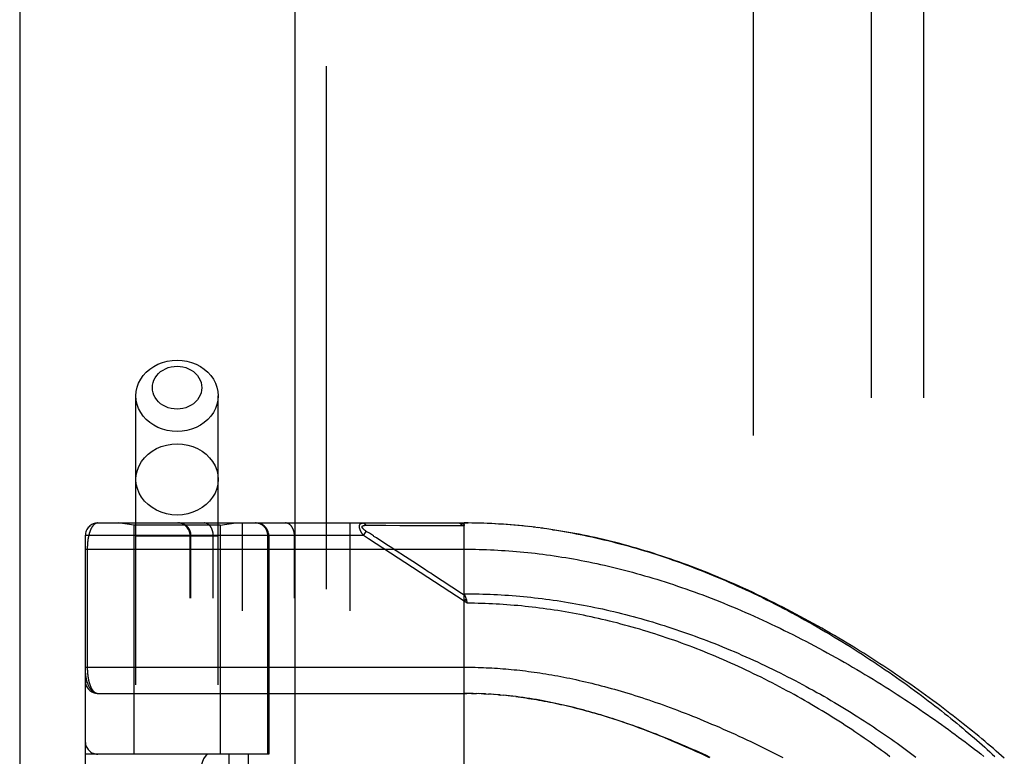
# Model space of a CAD drawing. Header units: inches. Extents: x 0 to 227, y 0 to 147.
# Tile 49 of 256: x 40.84 to 43.19, y 47.29 to 49.04. Entities that reach past the tile are written whole.
import ezdxf

# ---------------------------------------------------------------- set-up
doc = ezdxf.new("R2010")
doc.units = ezdxf.units.IN
doc.header["$LTSCALE"] = 12.466667
doc.header["$MEASUREMENT"] = 0
doc.linetypes.add('HIDDEN', pattern=[0.2, 0.1, -0.1])
doc.layers.get('0').update_dxf_attribs({"linetype": 'CONTINUOUS'})
for name, color, linetype in [('DEFAULT_2', 8, 'HIDDEN'), ('LEFTHAND_DOOR_ASSEMBLY', 7, 'CONTINUOUS'), ('SUBPANEL', 7, 'CONTINUOUS')]:
    doc.layers.add(name, color=color, linetype=linetype)

msp = doc.modelspace()

# ---------------------------------------------------------------- linework, layer by layer
at = {"color": 3, "linetype": 'Continuous'}
msp.add_line((40.8392, 106.2511), (40.8392, 41.7214), dxfattribs=at)
at = {"layer": 'DEFAULT_2', "color": 8, "linetype": 'HIDDEN'}
msp.add_line((42.5892, 43.0654), (42.5892, 100.1694), dxfattribs=at)
at = {"layer": 'LEFTHAND_DOOR_ASSEMBLY', "color": 3, "linetype": 'Continuous'}
msp.add_line((41.4949, 101.2924), (41.4949, 41.9424), dxfattribs=at)
at = {"layer": 'LEFTHAND_DOOR_ASSEMBLY', "color": 8, "linetype": 'HIDDEN'}
for p, q in [((41.5699, 101.2924), (41.5699, 41.9424)), ((41.1164, 44.9644), (41.1164, 48.1468)), ((41.3124, 44.9644), (41.3124, 48.1468)), ((41.0257, 47.8436), (41.8994, 47.8436)), ((41.1114, 47.8384), (41.0739, 47.8436)), ((41.1114, 47.8384), (41.1114, 47.2924)), ((41.3174, 47.8384), (41.1114, 47.8384)), ((41.3174, 47.8384), (41.3549, 47.8436)), ((41.3174, 47.8384), (41.3174, 47.2924)), ((41.3707, 45.1411), (41.3707, 47.8436)), ((41.6272, 45.1411), (41.6272, 47.8436)), ((41.6646, 47.8382), (41.6693, 47.8382)), ((41.6693, 47.8382), (41.6752, 47.8381)), ((41.6752, 47.8381), (41.7071, 47.8381)), ((41.7071, 47.8381), (41.7123, 47.8381)), ((41.7123, 47.8381), (41.7459, 47.838)), ((41.7459, 47.838), (41.7511, 47.838)), ((41.7511, 47.838), (41.7565, 47.838)), ((41.8994, 47.1789), (41.8994, 47.8436)), ((41.9087, 47.8436), (41.8994, 47.8436)), ((41.8994, 47.8436), (41.9085, 47.8436)), ((41.918, 47.8435), (41.9085, 47.8436)), ((41.9274, 47.8434), (41.9176, 47.8435)), ((41.9367, 47.8431), (41.9267, 47.8434)), ((41.946, 47.8429), (41.9358, 47.8432)), ((41.9554, 47.8425), (41.9449, 47.8429)), ((41.9647, 47.8421), (41.954, 47.8426)), ((41.974, 47.8416), (41.9631, 47.8422)), ((41.9834, 47.8411), (41.9722, 47.8417)), ((41.9928, 47.8405), (41.9813, 47.8412)), ((42.0021, 47.8398), (41.9904, 47.8406)), ((42.0115, 47.8391), (41.9996, 47.84)), ((42.0209, 47.8383), (42.0087, 47.8393)), ((42.0303, 47.8375), (42.0178, 47.8386)), ((42.0397, 47.8365), (42.027, 47.8378)), ((42.0491, 47.8356), (42.0362, 47.8369)), ((42.0585, 47.8345), (42.0453, 47.836)), ((42.068, 47.8334), (42.0545, 47.835)), ((42.0774, 47.8322), (42.0637, 47.8339)), ((42.0869, 47.831), (42.073, 47.8328)), ((42.0964, 47.8297), (42.0822, 47.8316)), ((42.1059, 47.8283), (42.0914, 47.8303)), ((40.9957, 47.8136), (40.9957, 45.1711)), ((41.6592, 47.8136), (40.9957, 47.8136)), ((41.3124, 47.8124), (41.1164, 47.8124)), ((41.2456, 45.1711), (41.2456, 47.8136)), ((41.2476, 45.1711), (41.2476, 47.8136)), ((41.3007, 45.1711), (41.3007, 47.8136)), ((41.4309, 47.2924), (41.4309, 47.8136)), ((41.4332, 47.8136), (41.4332, 47.2924)), ((41.4942, 45.1711), (41.4942, 47.8136)), ((41.6592, 47.8136), (41.6657, 47.8237)), ((41.6711, 47.8059), (41.6592, 47.8136)), ((41.673, 47.819), (41.6657, 47.8237)), ((41.8994, 47.6569), (41.6711, 47.8059)), ((41.6754, 47.8174), (41.673, 47.819)), ((41.6778, 47.8158), (41.6754, 47.8174)), ((41.6802, 47.8143), (41.6778, 47.8158)), ((41.69, 47.8079), (41.6854, 47.8109)), ((41.6936, 47.8055), (41.69, 47.8079)), ((41.7188, 47.7891), (41.6936, 47.8055)), ((40.9957, 47.7811), (41.8994, 47.7811)), ((41.0003, 47.7811), (41.0003, 47.4991)), ((41.7227, 47.7866), (41.7188, 47.7891)), ((41.7851, 47.7459), (41.7503, 47.7686)), ((41.8925, 47.6759), (41.8237, 47.7208)), ((41.9007, 47.6706), (41.8925, 47.6759)), ((41.9036, 47.6632), (41.8994, 47.6569)), ((41.9064, 47.6523), (41.8994, 47.6569)), ((41.9047, 47.6591), (41.905, 47.6579)), ((41.905, 47.6579), (41.9053, 47.6567)), ((41.9053, 47.6567), (41.9056, 47.6555)), ((41.0257, 47.4374), (41.9052, 47.4374)), ((41.9066, 47.4374), (41.8994, 47.4374)), ((41.9137, 47.4373), (41.9052, 47.4374)), ((41.9209, 47.4372), (41.911, 47.4373)), ((41.9167, 47.4372), (41.9225, 47.4371)), ((41.9209, 47.4372), (41.9283, 47.437)), ((41.9353, 47.4367), (41.9281, 47.437)), ((41.9425, 47.4364), (41.934, 47.4368)), ((41.9496, 47.4361), (41.9398, 47.4366)), ((41.9456, 47.4363), (41.9514, 47.436)), ((41.9496, 47.4361), (41.9572, 47.4357)), ((41.9637, 47.4353), (41.9567, 47.4357)), ((41.9707, 47.4348), (41.963, 47.4353)), ((41.9778, 47.4343), (41.9689, 47.4349)), ((41.9849, 47.4337), (41.9747, 47.4345)), ((41.9806, 47.434), (41.9865, 47.4335)), ((41.9849, 47.4337), (41.9924, 47.433)), ((41.9997, 47.4323), (41.9922, 47.433)), ((42.0075, 47.4315), (41.9983, 47.4324)), ((42.0102, 47.4312), (42.0162, 47.4305)), ((41.4332, 47.2924), (40.9957, 47.2924)), ((41.0257, 45.6924), (41.0257, 47.2924)), ((41.3382, 47.2924), (41.3382, 45.6924)), ((41.3841, 47.2924), (41.3841, 45.6924))]:
    msp.add_line(p, q, dxfattribs=at)
for points in [[(41.1164, 48.1468), (41.1172, 48.157), (41.1193, 48.1671), (41.1228, 48.1768), (41.1277, 48.1862), (41.1338, 48.195), (41.1411, 48.203), (41.1495, 48.2103), (41.1588, 48.2166), (41.1689, 48.2219), (41.1797, 48.2261), (41.191, 48.2292), (41.2026, 48.231), (41.2144, 48.2316)], [(41.2144, 48.2316), (41.2263, 48.231), (41.2379, 48.2292), (41.2492, 48.2261), (41.26, 48.2219), (41.2701, 48.2166), (41.2794, 48.2103), (41.2878, 48.203), (41.2951, 48.195), (41.3012, 48.1862), (41.3061, 48.1768), (41.3096, 48.1671), (41.3117, 48.157), (41.3124, 48.1468)], [(41.2144, 48.1152), (41.2073, 48.1155), (41.2003, 48.1166), (41.1935, 48.1185), (41.187, 48.121), (41.1809, 48.1242), (41.1753, 48.128), (41.1703, 48.1324), (41.1659, 48.1372), (41.1622, 48.1425), (41.1593, 48.1481), (41.1572, 48.154), (41.1559, 48.1601), (41.1555, 48.1663), (41.1559, 48.1724), (41.1572, 48.1785), (41.1593, 48.1844), (41.1622, 48.19), (41.1659, 48.1953), (41.1703, 48.2001), (41.1753, 48.2045), (41.181, 48.2083), (41.187, 48.2115), (41.1935, 48.214), (41.2003, 48.2159), (41.2073, 48.217), (41.2144, 48.2173)], [(41.2144, 48.2173), (41.2216, 48.217), (41.2286, 48.2159), (41.2354, 48.214), (41.2419, 48.2115), (41.248, 48.2083), (41.2536, 48.2045), (41.2586, 48.2001), (41.263, 48.1953), (41.2667, 48.19), (41.2696, 48.1844), (41.2717, 48.1785), (41.273, 48.1724), (41.2734, 48.1662), (41.273, 48.1601), (41.2717, 48.154), (41.2696, 48.1481), (41.2667, 48.1425), (41.263, 48.1372), (41.2586, 48.1324), (41.2536, 48.128), (41.2479, 48.1242), (41.2419, 48.121), (41.2354, 48.1185), (41.2286, 48.1166), (41.2216, 48.1155), (41.2144, 48.1152)], [(41.2144, 48.0619), (41.2026, 48.0625), (41.191, 48.0643), (41.1797, 48.0674), (41.1689, 48.0716), (41.1588, 48.0769), (41.1495, 48.0832), (41.1411, 48.0905), (41.1338, 48.0985), (41.1277, 48.1073), (41.1228, 48.1167), (41.1193, 48.1264), (41.1172, 48.1365), (41.1164, 48.1468)], [(41.3124, 48.1468), (41.3117, 48.1365), (41.3096, 48.1264), (41.3061, 48.1167), (41.3012, 48.1073), (41.2951, 48.0985), (41.2878, 48.0905), (41.2794, 48.0832), (41.2701, 48.0769), (41.26, 48.0716), (41.2492, 48.0674), (41.2379, 48.0643), (41.2263, 48.0625), (41.2144, 48.0619)], [(41.1164, 47.9475), (41.1173, 47.9586), (41.1198, 47.9695), (41.1239, 47.98), (41.1296, 47.9899), (41.1367, 47.9992), (41.1452, 48.0075), (41.1548, 48.0148), (41.1654, 48.021), (41.1769, 48.0259), (41.1891, 48.0295), (41.2017, 48.0316), (41.2144, 48.0324)], [(41.2144, 48.0324), (41.2272, 48.0316), (41.2398, 48.0295), (41.252, 48.0259), (41.2634, 48.021), (41.2741, 48.0148), (41.2837, 48.0075), (41.2922, 47.9992), (41.2993, 47.9899), (41.305, 47.98), (41.3091, 47.9695), (41.3116, 47.9586), (41.3124, 47.9475)], [(41.2144, 47.8626), (41.2017, 47.8634), (41.1891, 47.8655), (41.1769, 47.8691), (41.1654, 47.874), (41.1548, 47.8802), (41.1452, 47.8875), (41.1367, 47.8958), (41.1296, 47.9051), (41.1239, 47.915), (41.1198, 47.9255), (41.1173, 47.9364), (41.1164, 47.9475)], [(41.3124, 47.9475), (41.3116, 47.9364), (41.3091, 47.9255), (41.305, 47.915), (41.2993, 47.9051), (41.2922, 47.8958), (41.2837, 47.8875), (41.2741, 47.8802), (41.2634, 47.874), (41.252, 47.8691), (41.2398, 47.8655), (41.2272, 47.8634), (41.2144, 47.8626)], [(41.0257, 47.8436), (41.0251, 47.8436), (41.0245, 47.8436), (41.0239, 47.8435), (41.0233, 47.8434), (41.0227, 47.8433), (41.0222, 47.8431), (41.0216, 47.8429), (41.0211, 47.8427), (41.0205, 47.8425), (41.02, 47.8422), (41.0194, 47.8419), (41.0189, 47.8416), (41.0184, 47.8413), (41.0179, 47.841), (41.0174, 47.8406), (41.0169, 47.8402), (41.0164, 47.8398), (41.016, 47.8394), (41.0155, 47.8389), (41.015, 47.8384), (41.0146, 47.8379), (41.0141, 47.8374), (41.0137, 47.8369), (41.0133, 47.8364), (41.0129, 47.8358), (41.0125, 47.8352), (41.0121, 47.8347), (41.0117, 47.8341), (41.0113, 47.8335), (41.0109, 47.8328), (41.0105, 47.8322), (41.0102, 47.8315), (41.0098, 47.8309), (41.0095, 47.8302), (41.0091, 47.8295), (41.0088, 47.8288), (41.0085, 47.8281), (41.0082, 47.8274), (41.0078, 47.8267), (41.0075, 47.8259), (41.0072, 47.8252), (41.007, 47.8244), (41.0067, 47.8237), (41.0064, 47.8229), (41.0061, 47.8221), (41.0059, 47.8213), (41.0056, 47.8206), (41.0054, 47.8198), (41.0051, 47.819), (41.0049, 47.8182), (41.0047, 47.8173), (41.0045, 47.8165), (41.0043, 47.8157), (41.004, 47.8149), (41.0038, 47.814), (41.0036, 47.8132), (41.0035, 47.8124), (41.0033, 47.8115), (41.0031, 47.8107), (41.0029, 47.8098), (41.0028, 47.809), (41.0026, 47.8081), (41.0025, 47.8073), (41.0023, 47.8064), (41.0022, 47.8055), (41.002, 47.8047), (41.0019, 47.8038), (41.0018, 47.8029), (41.0017, 47.8021), (41.0015, 47.8012), (41.0014, 47.8003), (41.0013, 47.7995), (41.0012, 47.7986), (41.0011, 47.7978), (41.0011, 47.7969), (41.001, 47.7961), (41.0009, 47.7952), (41.0008, 47.7944), (41.0008, 47.7936), (41.0007, 47.7927), (41.0006, 47.7919), (41.0006, 47.7911), (41.0005, 47.7902), (41.0005, 47.7894), (41.0005, 47.7886), (41.0004, 47.7878), (41.0004, 47.7869), (41.0004, 47.7861), (41.0004, 47.7853), (41.0003, 47.7845), (41.0003, 47.7836), (41.0003, 47.7828), (41.0003, 47.782), (41.0003, 47.7811)], [(41.2476, 47.8136), (41.2476, 47.8143), (41.2476, 47.815), (41.2476, 47.8156), (41.2475, 47.8163), (41.2475, 47.8169), (41.2474, 47.8176), (41.2473, 47.8182), (41.2472, 47.8189), (41.2471, 47.8195), (41.2469, 47.8201), (41.2468, 47.8208), (41.2466, 47.8214), (41.2465, 47.822), (41.2463, 47.8227), (41.2461, 47.8233), (41.2458, 47.8239), (41.2456, 47.8245), (41.2454, 47.8251), (41.2451, 47.8257), (41.2449, 47.8263), (41.2446, 47.8269), (41.2443, 47.8275), (41.244, 47.8281), (41.2437, 47.8286), (41.2433, 47.8292), (41.243, 47.8298), (41.2426, 47.8303), (41.2423, 47.8309), (41.2419, 47.8314), (41.2415, 47.8319), (41.2411, 47.8324), (41.2407, 47.8329), (41.2403, 47.8334), (41.2398, 47.8339), (41.2394, 47.8344), (41.2389, 47.8349), (41.2385, 47.8353), (41.238, 47.8358), (41.2375, 47.8362), (41.237, 47.8366), (41.2365, 47.837), (41.236, 47.8374), (41.2355, 47.8378), (41.235, 47.8382), (41.2344, 47.8386), (41.2339, 47.8389), (41.2334, 47.8393), (41.2328, 47.8396), (41.2322, 47.8399), (41.2317, 47.8403), (41.2311, 47.8405), (41.2305, 47.8408), (41.2299, 47.8411), (41.2293, 47.8414), (41.2287, 47.8416), (41.2281, 47.8418), (41.2275, 47.8421), (41.2269, 47.8423), (41.2263, 47.8424), (41.2256, 47.8426), (41.225, 47.8428), (41.2244, 47.8429), (41.2237, 47.8431), (41.2231, 47.8432), (41.2225, 47.8433), (41.2218, 47.8434), (41.2212, 47.8435), (41.2205, 47.8435), (41.2199, 47.8436), (41.2193, 47.8436), (41.2186, 47.8436), (41.218, 47.8436)], [(41.3007, 47.8136), (41.3007, 47.8143), (41.3007, 47.815), (41.3007, 47.8156), (41.3006, 47.8163), (41.3006, 47.8169), (41.3005, 47.8176), (41.3005, 47.8182), (41.3004, 47.8189), (41.3003, 47.8195), (41.3002, 47.8201), (41.3001, 47.8208), (41.3, 47.8214), (41.2999, 47.822), (41.2997, 47.8227), (41.2996, 47.8233), (41.2994, 47.8239), (41.2993, 47.8245), (41.2991, 47.8251), (41.2989, 47.8257), (41.2987, 47.8263), (41.2985, 47.8269), (41.2983, 47.8275), (41.2981, 47.8281), (41.2979, 47.8286), (41.2976, 47.8292), (41.2974, 47.8298), (41.2971, 47.8303), (41.2969, 47.8309), (41.2966, 47.8314), (41.2963, 47.8319), (41.296, 47.8324), (41.2957, 47.8329), (41.2954, 47.8334), (41.2951, 47.8339), (41.2948, 47.8344), (41.2945, 47.8349), (41.2942, 47.8353), (41.2938, 47.8358), (41.2935, 47.8362), (41.2931, 47.8366), (41.2928, 47.837), (41.2924, 47.8374), (41.292, 47.8378), (41.2917, 47.8382), (41.2913, 47.8386), (41.2909, 47.8389), (41.2905, 47.8393), (41.2901, 47.8396), (41.2897, 47.8399), (41.2893, 47.8403), (41.2889, 47.8405), (41.2885, 47.8408), (41.288, 47.8411), (41.2876, 47.8414), (41.2872, 47.8416), (41.2867, 47.8418), (41.2863, 47.8421), (41.2859, 47.8423), (41.2854, 47.8424), (41.285, 47.8426), (41.2845, 47.8428), (41.2841, 47.8429), (41.2836, 47.8431), (41.2832, 47.8432), (41.2827, 47.8433), (41.2823, 47.8434), (41.2818, 47.8435), (41.2813, 47.8435), (41.2809, 47.8436), (41.2804, 47.8436), (41.28, 47.8436), (41.2795, 47.8436)], [(41.4309, 47.8136), (41.4309, 47.8143), (41.4308, 47.815), (41.4308, 47.8156), (41.4308, 47.8163), (41.4307, 47.8169), (41.4306, 47.8176), (41.4305, 47.8182), (41.4304, 47.8189), (41.4303, 47.8195), (41.4302, 47.8201), (41.43, 47.8208), (41.4299, 47.8214), (41.4297, 47.822), (41.4295, 47.8227), (41.4293, 47.8233), (41.4291, 47.8239), (41.4289, 47.8245), (41.4286, 47.8251), (41.4284, 47.8257), (41.4281, 47.8263), (41.4278, 47.8269), (41.4275, 47.8275), (41.4272, 47.8281), (41.4269, 47.8286), (41.4266, 47.8292), (41.4262, 47.8298), (41.4259, 47.8303), (41.4255, 47.8309), (41.4251, 47.8314), (41.4247, 47.8319), (41.4243, 47.8324), (41.4239, 47.8329), (41.4235, 47.8334), (41.4231, 47.8339), (41.4226, 47.8344), (41.4222, 47.8349), (41.4217, 47.8353), (41.4212, 47.8358), (41.4208, 47.8362), (41.4203, 47.8366), (41.4198, 47.837), (41.4193, 47.8374), (41.4187, 47.8378), (41.4182, 47.8382), (41.4177, 47.8386), (41.4171, 47.8389), (41.4166, 47.8393), (41.416, 47.8396), (41.4155, 47.8399), (41.4149, 47.8403), (41.4143, 47.8405), (41.4137, 47.8408), (41.4131, 47.8411), (41.4126, 47.8414), (41.412, 47.8416), (41.4113, 47.8418), (41.4107, 47.8421), (41.4101, 47.8423), (41.4095, 47.8424), (41.4089, 47.8426), (41.4082, 47.8428), (41.4076, 47.8429), (41.407, 47.8431), (41.4063, 47.8432), (41.4057, 47.8433), (41.4051, 47.8434), (41.4044, 47.8435), (41.4038, 47.8435), (41.4031, 47.8436), (41.4025, 47.8436), (41.4018, 47.8436), (41.4012, 47.8436)], [(41.4942, 47.8136), (41.4942, 47.8143), (41.4942, 47.815), (41.4942, 47.8156), (41.4942, 47.8163), (41.4941, 47.8169), (41.4941, 47.8176), (41.494, 47.8182), (41.4939, 47.8189), (41.4938, 47.8195), (41.4937, 47.8201), (41.4936, 47.8208), (41.4935, 47.8214), (41.4934, 47.822), (41.4933, 47.8227), (41.4931, 47.8233), (41.493, 47.8239), (41.4928, 47.8245), (41.4926, 47.8251), (41.4924, 47.8257), (41.4923, 47.8263), (41.4921, 47.8269), (41.4918, 47.8275), (41.4916, 47.8281), (41.4914, 47.8286), (41.4912, 47.8292), (41.4909, 47.8298), (41.4907, 47.8303), (41.4904, 47.8309), (41.4901, 47.8314), (41.4899, 47.8319), (41.4896, 47.8324), (41.4893, 47.8329), (41.489, 47.8334), (41.4887, 47.8339), (41.4883, 47.8344), (41.488, 47.8349), (41.4877, 47.8353), (41.4874, 47.8358), (41.487, 47.8362), (41.4867, 47.8366), (41.4863, 47.837), (41.4859, 47.8374), (41.4856, 47.8378), (41.4852, 47.8382), (41.4848, 47.8386), (41.4844, 47.8389), (41.484, 47.8393), (41.4836, 47.8396), (41.4832, 47.8399), (41.4828, 47.8403), (41.4824, 47.8405), (41.482, 47.8408), (41.4816, 47.8411), (41.4811, 47.8414), (41.4807, 47.8416), (41.4803, 47.8418), (41.4798, 47.8421), (41.4794, 47.8423), (41.479, 47.8424), (41.4785, 47.8426), (41.4781, 47.8428), (41.4776, 47.8429), (41.4772, 47.8431), (41.4767, 47.8432), (41.4763, 47.8433), (41.4758, 47.8434), (41.4753, 47.8435), (41.4749, 47.8435), (41.4744, 47.8436), (41.474, 47.8436), (41.4735, 47.8436), (41.473, 47.8436)], [(41.6592, 47.8136), (41.6587, 47.8143), (41.6582, 47.8149), (41.6578, 47.8155), (41.6573, 47.8161), (41.6569, 47.8167), (41.6565, 47.8173), (41.6561, 47.8179), (41.6558, 47.8184), (41.6554, 47.819), (41.6551, 47.8195), (41.6548, 47.82), (41.6545, 47.8205), (41.6542, 47.821), (41.6539, 47.8215), (41.6536, 47.822), (41.6534, 47.8224), (41.6531, 47.8229), (41.6529, 47.8233), (41.6527, 47.8238), (41.6525, 47.8242), (41.6522, 47.8246), (41.652, 47.825), (41.6519, 47.8254), (41.6517, 47.8258), (41.6515, 47.8262), (41.6513, 47.8266), (41.6512, 47.827), (41.651, 47.8274), (41.6509, 47.8277), (41.6507, 47.8281), (41.6506, 47.8285), (41.6505, 47.8288), (41.6504, 47.8292), (41.6503, 47.8295), (41.6501, 47.8299), (41.65, 47.8302), (41.65, 47.8305), (41.6499, 47.8308), (41.6498, 47.8312), (41.6497, 47.8315), (41.6496, 47.8318), (41.6496, 47.8321), (41.6495, 47.8324), (41.6495, 47.8327), (41.6494, 47.833), (41.6494, 47.8333), (41.6493, 47.8336), (41.6493, 47.8339), (41.6493, 47.8342), (41.6492, 47.8344), (41.6492, 47.8347), (41.6492, 47.835), (41.6492, 47.8353), (41.6492, 47.8355), (41.6492, 47.8358), (41.6492, 47.836), (41.6492, 47.8363), (41.6493, 47.8365), (41.6493, 47.8368), (41.6493, 47.837), (41.6494, 47.8373), (41.6494, 47.8375), (41.6495, 47.8377), (41.6495, 47.838), (41.6496, 47.8382), (41.6496, 47.8384), (41.6497, 47.8386), (41.6498, 47.8388), (41.6499, 47.839), (41.6499, 47.8393), (41.65, 47.8395), (41.6501, 47.8397), (41.6502, 47.8399), (41.6503, 47.84), (41.6505, 47.8402), (41.6506, 47.8404), (41.6507, 47.8406), (41.6508, 47.8408), (41.651, 47.841), (41.6511, 47.8411), (41.6513, 47.8413), (41.6515, 47.8415), (41.6516, 47.8416), (41.6518, 47.8418), (41.652, 47.8419), (41.6522, 47.8421), (41.6524, 47.8422), (41.6526, 47.8424), (41.6529, 47.8425), (41.6531, 47.8426), (41.6534, 47.8427), (41.6536, 47.8429), (41.6539, 47.843), (41.6542, 47.8431), (41.6545, 47.8432), (41.6548, 47.8433), (41.6551, 47.8433), (41.6555, 47.8434), (41.6559, 47.8435), (41.6563, 47.8435), (41.6567, 47.8436), (41.6571, 47.8436), (41.6575, 47.8436), (41.658, 47.8436)], [(41.6657, 47.8237), (41.6653, 47.824), (41.6648, 47.8243), (41.6643, 47.8246), (41.6639, 47.8249), (41.6635, 47.8252), (41.6631, 47.8255), (41.6627, 47.8258), (41.6623, 47.8261), (41.662, 47.8263), (41.6617, 47.8266), (41.6613, 47.8268), (41.661, 47.8271), (41.6607, 47.8273), (41.6605, 47.8276), (41.6602, 47.8278), (41.6599, 47.828), (41.6597, 47.8282), (41.6595, 47.8285), (41.6592, 47.8287), (41.659, 47.8289), (41.6588, 47.8291), (41.6586, 47.8293), (41.6584, 47.8295), (41.6582, 47.8297), (41.658, 47.8299), (41.6579, 47.8301), (41.6577, 47.8303), (41.6576, 47.8304), (41.6574, 47.8306), (41.6573, 47.8308), (41.6572, 47.831), (41.657, 47.8311), (41.6569, 47.8313), (41.6568, 47.8315), (41.6567, 47.8316), (41.6566, 47.8318), (41.6565, 47.832), (41.6564, 47.8321), (41.6563, 47.8323), (41.6562, 47.8324), (41.6562, 47.8326), (41.6561, 47.8327), (41.656, 47.8329), (41.656, 47.833), (41.6559, 47.8332), (41.6559, 47.8333), (41.6559, 47.8334), (41.6558, 47.8336), (41.6558, 47.8337), (41.6558, 47.8339), (41.6558, 47.834), (41.6558, 47.8341), (41.6558, 47.8342), (41.6558, 47.8344), (41.6558, 47.8345), (41.6558, 47.8346), (41.6558, 47.8347), (41.6558, 47.8349), (41.6558, 47.835), (41.6559, 47.8351), (41.6559, 47.8352), (41.6559, 47.8353), (41.656, 47.8354), (41.656, 47.8355), (41.6561, 47.8356), (41.6562, 47.8357), (41.6562, 47.8358), (41.6563, 47.8359), (41.6564, 47.836), (41.6565, 47.8361), (41.6566, 47.8362), (41.6567, 47.8363), (41.6568, 47.8364), (41.6569, 47.8365), (41.657, 47.8366), (41.6571, 47.8367), (41.6573, 47.8368), (41.6574, 47.8369), (41.6575, 47.8369), (41.6577, 47.837), (41.6579, 47.8371), (41.658, 47.8372), (41.6582, 47.8373), (41.6584, 47.8373), (41.6586, 47.8374), (41.6588, 47.8375), (41.659, 47.8375), (41.6592, 47.8376), (41.6594, 47.8377), (41.6597, 47.8377), (41.6599, 47.8378), (41.6602, 47.8378), (41.6605, 47.8379), (41.6608, 47.8379), (41.6611, 47.838), (41.6614, 47.838), (41.6617, 47.8381), (41.6621, 47.8381), (41.6624, 47.8381), (41.6628, 47.8381), (41.6632, 47.8382), (41.6637, 47.8382), (41.6641, 47.8382), (41.6646, 47.8382)], [(41.658, 47.8436), (41.6582, 47.8436), (41.6584, 47.8436), (41.6586, 47.8436), (41.6589, 47.8436), (41.6591, 47.8435), (41.6593, 47.8435), (41.6595, 47.8434), (41.6597, 47.8433), (41.66, 47.8432), (41.6602, 47.8431), (41.6604, 47.843), (41.6606, 47.8429), (41.6608, 47.8428), (41.661, 47.8427), (41.6612, 47.8425), (41.6614, 47.8424), (41.6616, 47.8422), (41.6618, 47.842), (41.662, 47.8419), (41.6622, 47.8417), (41.6624, 47.8415), (41.6626, 47.8413), (41.6628, 47.8411), (41.663, 47.8408), (41.6631, 47.8406), (41.6633, 47.8404), (41.6635, 47.8401), (41.6636, 47.8399), (41.6638, 47.8396), (41.664, 47.8393), (41.6641, 47.8391), (41.6643, 47.8388), (41.6644, 47.8385), (41.6646, 47.8382)], [(41.7565, 47.838), (41.7594, 47.838), (41.7624, 47.838), (41.7656, 47.838), (41.7689, 47.838), (41.7724, 47.838), (41.7799, 47.838)], [(41.7799, 47.838), (41.7837, 47.838), (41.7876, 47.838), (41.7914, 47.838), (41.7953, 47.838), (41.7991, 47.838), (41.8028, 47.838), (41.8066, 47.838), (41.8105, 47.838), (41.8144, 47.838), (41.8184, 47.838), (41.8226, 47.838), (41.8509, 47.838)], [(41.8509, 47.838), (41.8562, 47.838), (41.8617, 47.838), (41.8675, 47.838), (41.8735, 47.838), (41.8799, 47.838), (41.8865, 47.838), (41.8933, 47.838)], [(41.8867, 47.8436), (41.8873, 47.8436), (41.8879, 47.8436), (41.8884, 47.8436), (41.889, 47.8436), (41.8895, 47.8435), (41.89, 47.8435), (41.8905, 47.8434), (41.8909, 47.8434), (41.8914, 47.8433), (41.8918, 47.8433), (41.8922, 47.8432), (41.8926, 47.8431), (41.893, 47.843), (41.8933, 47.8429), (41.8937, 47.8429), (41.894, 47.8428), (41.8943, 47.8427), (41.8946, 47.8426), (41.8949, 47.8425), (41.8952, 47.8424), (41.8955, 47.8423), (41.8957, 47.8422), (41.896, 47.8421), (41.8962, 47.842), (41.8964, 47.8419), (41.8966, 47.8417), (41.8968, 47.8416), (41.897, 47.8415), (41.8972, 47.8414), (41.8974, 47.8413), (41.8975, 47.8412), (41.8977, 47.8411), (41.8978, 47.8409), (41.898, 47.8408), (41.8981, 47.8407), (41.8982, 47.8406), (41.8984, 47.8405), (41.8985, 47.8403), (41.8986, 47.8402), (41.8987, 47.8401), (41.8988, 47.84), (41.8988, 47.8398), (41.8989, 47.8397), (41.899, 47.8396), (41.8991, 47.8394), (41.8991, 47.8393), (41.8992, 47.8392), (41.8992, 47.839), (41.8993, 47.8389), (41.8993, 47.8387), (41.8994, 47.8386), (41.8994, 47.8384), (41.8994, 47.8383), (41.8994, 47.8381), (41.8994, 47.838), (41.8994, 47.8378)], [(41.8867, 47.8436), (41.8869, 47.8436), (41.8871, 47.8436), (41.8874, 47.8436), (41.8876, 47.8436), (41.8878, 47.8435), (41.888, 47.8435), (41.8882, 47.8434), (41.8885, 47.8433), (41.8887, 47.8432), (41.8889, 47.8431), (41.8891, 47.843), (41.8893, 47.8429), (41.8895, 47.8428), (41.8898, 47.8426), (41.89, 47.8425), (41.8902, 47.8423), (41.8904, 47.8422), (41.8906, 47.842), (41.8908, 47.8418), (41.891, 47.8416), (41.8912, 47.8414), (41.8913, 47.8412), (41.8915, 47.841), (41.8917, 47.8407), (41.8919, 47.8405), (41.8921, 47.8402), (41.8922, 47.84), (41.8924, 47.8397), (41.8926, 47.8395), (41.8927, 47.8392), (41.8929, 47.8389), (41.893, 47.8386), (41.8932, 47.8383), (41.8933, 47.838)], [(41.8933, 47.838), (41.8944, 47.838), (41.8954, 47.838), (41.8964, 47.8379), (41.8974, 47.8379), (41.8984, 47.8379), (41.8994, 47.8378)], [(43.1871, 47.2827), (43.1807, 47.2884), (43.1742, 47.2941), (43.1676, 47.2999), (43.1609, 47.3057), (43.1541, 47.3115), (43.1472, 47.3174), (43.1403, 47.3232), (43.1332, 47.3291), (43.1261, 47.3351), (43.1188, 47.3411), (43.1115, 47.3471), (43.104, 47.3531), (43.0965, 47.3591), (43.0889, 47.3652), (43.0812, 47.3713), (43.0734, 47.3774), (43.0655, 47.3835), (43.0575, 47.3897), (43.0495, 47.3958), (43.0413, 47.402), (43.0331, 47.4082), (43.0248, 47.4145), (43.0163, 47.4207), (43.0078, 47.4269), (42.9993, 47.4332), (42.9906, 47.4394), (42.9819, 47.4457), (42.973, 47.4519), (42.9641, 47.4582), (42.9551, 47.4645), (42.9461, 47.4708), (42.937, 47.477), (42.9278, 47.4833), (42.9185, 47.4895), (42.9091, 47.4958), (42.8997, 47.502), (42.8902, 47.5082), (42.8807, 47.5144), (42.8711, 47.5206), (42.8614, 47.5268), (42.8517, 47.5329), (42.8419, 47.539), (42.8321, 47.5451), (42.8222, 47.5512), (42.8123, 47.5572), (42.8024, 47.5632), (42.7923, 47.5692), (42.7823, 47.5751), (42.7722, 47.581), (42.7621, 47.5869), (42.7519, 47.5927), (42.7417, 47.5984), (42.7315, 47.6042), (42.7212, 47.6098), (42.7109, 47.6154), (42.7006, 47.621), (42.6903, 47.6265), (42.68, 47.632), (42.6696, 47.6374), (42.6592, 47.6427), (42.6488, 47.648), (42.6384, 47.6533), (42.628, 47.6584), (42.6176, 47.6635), (42.6072, 47.6686), (42.5968, 47.6735), (42.5864, 47.6785), (42.5759, 47.6833), (42.5655, 47.6881), (42.5551, 47.6928), (42.5447, 47.6974), (42.5343, 47.7019), (42.5239, 47.7064), (42.5136, 47.7108), (42.5032, 47.7152), (42.4929, 47.7194), (42.4825, 47.7236), (42.4722, 47.7278), (42.4619, 47.7318), (42.4516, 47.7358), (42.4414, 47.7397), (42.4311, 47.7435), (42.4209, 47.7472), (42.4107, 47.7509), (42.4005, 47.7545), (42.3904, 47.758), (42.3802, 47.7614), (42.3701, 47.7648), (42.3601, 47.7681), (42.35, 47.7713), (42.3399, 47.7745), (42.3299, 47.7775), (42.3199, 47.7805), (42.31, 47.7835), (42.3, 47.7863), (42.2901, 47.7891), (42.2802, 47.7918), (42.2703, 47.7944), (42.2605, 47.797), (42.2507, 47.7994), (42.2409, 47.8019), (42.2311, 47.8042), (42.2213, 47.8065), (42.2116, 47.8087), (42.2019, 47.8108), (42.1922, 47.8128), (42.1825, 47.8148), (42.1729, 47.8168), (42.1633, 47.8186), (42.1536, 47.8204), (42.1441, 47.8221), (42.1345, 47.8237), (42.1249, 47.8253), (42.1154, 47.8268), (42.1007, 47.829)], [(42.11, 47.8276), (42.1193, 47.8262), (42.1286, 47.8247), (42.1379, 47.8231), (42.1472, 47.8215), (42.1566, 47.8198), (42.166, 47.818), (42.1754, 47.8162), (42.1848, 47.8143), (42.1942, 47.8124), (42.2037, 47.8103), (42.2132, 47.8082), (42.2227, 47.8061), (42.2322, 47.8038), (42.2418, 47.8015), (42.2513, 47.7992), (42.2609, 47.7967), (42.2705, 47.7942), (42.2802, 47.7916), (42.2899, 47.789), (42.2995, 47.7862), (42.3093, 47.7835), (42.319, 47.7806), (42.3288, 47.7776), (42.3386, 47.7746), (42.3484, 47.7715), (42.3581, 47.7684), (42.3679, 47.7652), (42.3776, 47.762), (42.3873, 47.7587), (42.397, 47.7553), (42.4067, 47.7519), (42.4163, 47.7484), (42.4259, 47.7449), (42.4355, 47.7413), (42.4451, 47.7376), (42.4547, 47.7339), (42.4643, 47.7302), (42.4739, 47.7264), (42.4835, 47.7225), (42.4931, 47.7185), (42.5027, 47.7145), (42.5123, 47.7104), (42.5219, 47.7063), (42.5316, 47.7021), (42.5412, 47.6978), (42.5509, 47.6934), (42.5607, 47.689), (42.5704, 47.6845), (42.5803, 47.6799), (42.5901, 47.6752), (42.6001, 47.6704), (42.6101, 47.6656), (42.6201, 47.6606), (42.6302, 47.6556), (42.6403, 47.6504), (42.6504, 47.6452), (42.6605, 47.64), (42.6707, 47.6346), (42.6808, 47.6292), (42.6909, 47.6238), (42.701, 47.6183), (42.711, 47.6127), (42.7211, 47.6071), (42.7311, 47.6015), (42.741, 47.5958), (42.7509, 47.59), (42.7608, 47.5843), (42.7707, 47.5784), (42.7805, 47.5726), (42.7903, 47.5667), (42.8, 47.5607), (42.8097, 47.5548), (42.8193, 47.5488), (42.8289, 47.5427), (42.8384, 47.5367), (42.8478, 47.5306), (42.8572, 47.5245), (42.8665, 47.5184), (42.8758, 47.5123), (42.885, 47.5062), (42.8941, 47.5), (42.9032, 47.4939), (42.9122, 47.4877), (42.9211, 47.4815), (42.9299, 47.4753), (42.9386, 47.4692), (42.9473, 47.463), (42.9559, 47.4568), (42.9644, 47.4507), (42.9728, 47.4445), (42.9811, 47.4384), (42.9894, 47.4322), (42.9975, 47.4261), (43.0056, 47.42), (43.0135, 47.4139), (43.0214, 47.4078), (43.0292, 47.4018), (43.0369, 47.3958), (43.0445, 47.3898), (43.052, 47.3838), (43.0594, 47.3778), (43.0667, 47.3719), (43.0739, 47.366), (43.081, 47.3601), (43.088, 47.3543), (43.0949, 47.3485), (43.1017, 47.3427), (43.1084, 47.337), (43.115, 47.3313), (43.1215, 47.3256), (43.1279, 47.32), (43.1342, 47.3144), (43.1404, 47.3089), (43.1465, 47.3034), (43.1525, 47.2979), (43.1584, 47.2925), (43.1642, 47.2872)], [(41.6854, 47.8109), (41.684, 47.8118), (41.6827, 47.8127), (41.6802, 47.8143)], [(41.7412, 47.7745), (41.7333, 47.7797), (41.731, 47.7812), (41.7288, 47.7826), (41.7267, 47.784), (41.7227, 47.7866)], [(41.8994, 47.7811), (41.9083, 47.7811), (41.9172, 47.781), (41.926, 47.7809), (41.9349, 47.7807), (41.9437, 47.7805), (41.9526, 47.7802), (41.9615, 47.7798), (41.9703, 47.7794), (41.9792, 47.7789), (41.9881, 47.7784), (41.997, 47.7778), (42.0059, 47.7772), (42.0148, 47.7765), (42.0237, 47.7758), (42.0327, 47.775), (42.0416, 47.7741), (42.0506, 47.7732), (42.0596, 47.7723), (42.0686, 47.7713), (42.0776, 47.7702), (42.0866, 47.769), (42.0957, 47.7678), (42.1047, 47.7666), (42.1138, 47.7653), (42.1229, 47.7639), (42.132, 47.7625), (42.1412, 47.761), (42.1504, 47.7594), (42.1595, 47.7578), (42.1688, 47.7562), (42.178, 47.7544), (42.1872, 47.7526), (42.1965, 47.7508), (42.2058, 47.7489), (42.2152, 47.7469), (42.2245, 47.7448), (42.2339, 47.7427), (42.2433, 47.7406), (42.2528, 47.7383), (42.2623, 47.736), (42.2718, 47.7336), (42.2813, 47.7312), (42.2908, 47.7287), (42.3004, 47.7261), (42.31, 47.7235), (42.3197, 47.7208), (42.3294, 47.718), (42.3391, 47.7152), (42.3488, 47.7123), (42.3586, 47.7093), (42.3684, 47.7063), (42.3782, 47.7032), (42.388, 47.7), (42.3979, 47.6967), (42.4078, 47.6934), (42.4177, 47.69), (42.4277, 47.6865), (42.4377, 47.683), (42.4477, 47.6794), (42.4578, 47.6757), (42.4678, 47.672), (42.4779, 47.6681), (42.4881, 47.6643), (42.4982, 47.6603), (42.5084, 47.6563), (42.5185, 47.6522), (42.5287, 47.648), (42.539, 47.6437), (42.5492, 47.6394), (42.5595, 47.635), (42.5697, 47.6306), (42.58, 47.6261), (42.5903, 47.6215), (42.6006, 47.6168), (42.6109, 47.6121), (42.6212, 47.6074), (42.6315, 47.6025), (42.6418, 47.5976), (42.6522, 47.5926), (42.6625, 47.5876), (42.6728, 47.5825), (42.6831, 47.5774), (42.6934, 47.5722), (42.7037, 47.5669), (42.7139, 47.5616), (42.7242, 47.5563), (42.7344, 47.5509), (42.7446, 47.5454), (42.7548, 47.5399), (42.765, 47.5344), (42.7751, 47.5288), (42.7852, 47.5231), (42.7953, 47.5175), (42.8053, 47.5118), (42.8153, 47.506), (42.8252, 47.5002), (42.8351, 47.4944), (42.845, 47.4886), (42.8548, 47.4827), (42.8646, 47.4768), (42.8743, 47.4709), (42.8839, 47.465), (42.8935, 47.4591), (42.903, 47.4531), (42.9125, 47.4471), (42.9219, 47.4411), (42.9312, 47.4351), (42.9405, 47.4291), (42.9497, 47.4231), (42.9588, 47.4171), (42.9679, 47.411), (42.9768, 47.405), (42.9857, 47.399), (42.9945, 47.393), (43.0033, 47.387), (43.0119, 47.381), (43.0205, 47.375), (43.029, 47.369), (43.0374, 47.363), (43.0457, 47.357), (43.0539, 47.3511), (43.062, 47.3452), (43.0701, 47.3393), (43.078, 47.3334), (43.0859, 47.3275), (43.0936, 47.3217), (43.1013, 47.3159), (43.1089, 47.3101), (43.1163, 47.3043), (43.1237, 47.2986), (43.131, 47.2929), (43.1382, 47.2872)], [(41.7503, 47.7686), (41.7472, 47.7706), (41.7441, 47.7726), (41.7412, 47.7745)], [(41.8237, 47.7208), (41.8192, 47.7237), (41.8149, 47.7265), (41.8109, 47.7291), (41.807, 47.7317), (41.8032, 47.7342), (41.7995, 47.7365), (41.7959, 47.7389), (41.7923, 47.7412), (41.7887, 47.7436), (41.7851, 47.7459)], [(41.9006, 47.6708), (41.9005, 47.6711), (41.9003, 47.6713), (41.9002, 47.6715), (41.9002, 47.6717), (41.9001, 47.672), (41.9, 47.6722), (41.8999, 47.6724), (41.8998, 47.6726), (41.8998, 47.6728), (41.8997, 47.6731), (41.8997, 47.6733), (41.8996, 47.6735), (41.8996, 47.6737), (41.8995, 47.6739), (41.8995, 47.6741), (41.8995, 47.6743), (41.8995, 47.6746), (41.8995, 47.6748), (41.8994, 47.675)], [(41.8994, 47.675), (41.9082, 47.675), (41.917, 47.6749), (41.9258, 47.6747), (41.9346, 47.6746), (41.9434, 47.6743), (41.9522, 47.674), (41.961, 47.6737), (41.9698, 47.6733), (41.9786, 47.6729), (41.9874, 47.6724), (41.9962, 47.6718), (42.0051, 47.6712), (42.0139, 47.6706), (42.0227, 47.6699), (42.0316, 47.6691), (42.0404, 47.6683), (42.0493, 47.6674), (42.0582, 47.6665), (42.0671, 47.6655), (42.0759, 47.6645), (42.0848, 47.6634), (42.0937, 47.6623), (42.1027, 47.6611), (42.1116, 47.6598), (42.1205, 47.6585), (42.1295, 47.6572), (42.1384, 47.6558), (42.1474, 47.6543), (42.1564, 47.6528), (42.1654, 47.6512), (42.1744, 47.6496), (42.1834, 47.6479), (42.1924, 47.6461), (42.2015, 47.6443), (42.2105, 47.6425), (42.2196, 47.6406), (42.2287, 47.6386), (42.2378, 47.6366), (42.2469, 47.6345), (42.256, 47.6323), (42.2652, 47.6301), (42.2743, 47.6278), (42.2835, 47.6255), (42.2926, 47.6231), (42.3018, 47.6207), (42.311, 47.6182), (42.3202, 47.6156), (42.3295, 47.613), (42.3387, 47.6104), (42.3479, 47.6076), (42.3572, 47.6048), (42.3664, 47.602), (42.3757, 47.5991), (42.385, 47.5961), (42.3943, 47.5931), (42.4036, 47.59), (42.4129, 47.5868), (42.4222, 47.5836), (42.4315, 47.5804), (42.4408, 47.5771), (42.4501, 47.5737), (42.4594, 47.5702), (42.4687, 47.5668), (42.478, 47.5632), (42.4873, 47.5596), (42.4967, 47.556), (42.506, 47.5522), (42.5152, 47.5485), (42.5245, 47.5447), (42.5338, 47.5408), (42.543, 47.5369), (42.5523, 47.5329), (42.5615, 47.5289), (42.5707, 47.5248), (42.5799, 47.5207), (42.5891, 47.5166), (42.5982, 47.5124), (42.6073, 47.5081), (42.6164, 47.5038), (42.6255, 47.4995), (42.6345, 47.4951), (42.6435, 47.4907), (42.6525, 47.4862), (42.6615, 47.4818), (42.6704, 47.4772), (42.6792, 47.4727), (42.688, 47.4681), (42.6968, 47.4635), (42.7055, 47.4588), (42.7142, 47.4541), (42.7229, 47.4494), (42.7314, 47.4447), (42.74, 47.4399), (42.7485, 47.4352), (42.7569, 47.4304), (42.7652, 47.4256), (42.7735, 47.4207), (42.7818, 47.4159), (42.79, 47.411), (42.7981, 47.4062), (42.8061, 47.4013), (42.8141, 47.3964), (42.822, 47.3915), (42.8298, 47.3866), (42.8376, 47.3817), (42.8452, 47.3768), (42.8529, 47.372), (42.8604, 47.3671), (42.8678, 47.3622), (42.8752, 47.3573), (42.8825, 47.3524), (42.8897, 47.3475), (42.8968, 47.3426), (42.9039, 47.3378), (42.9109, 47.3329), (42.9177, 47.3281), (42.9245, 47.3233), (42.9312, 47.3185), (42.9378, 47.3137), (42.9444, 47.3089), (42.9508, 47.3042), (42.9572, 47.2995), (42.9634, 47.2948), (42.9696, 47.2901), (42.9757, 47.2854)], [(41.9006, 47.6708), (41.9009, 47.6701), (41.9012, 47.6696), (41.9014, 47.6692), (41.9016, 47.6687), (41.9018, 47.6681), (41.902, 47.6676), (41.9022, 47.6671), (41.9024, 47.6666), (41.9026, 47.666), (41.9028, 47.6655), (41.903, 47.6649), (41.9032, 47.6644), (41.9034, 47.6638), (41.9036, 47.6632)], [(41.9036, 47.6632), (41.9037, 47.6627), (41.9039, 47.6621), (41.9041, 47.6615), (41.9043, 47.6609), (41.9044, 47.6603), (41.9046, 47.6597), (41.9047, 47.6591)], [(41.9056, 47.6555), (41.9062, 47.653), (41.9064, 47.6523)], [(42.9143, 47.2865), (42.9078, 47.2914), (42.9012, 47.2963), (42.8945, 47.3013), (42.8877, 47.3062), (42.8809, 47.3111), (42.8739, 47.3161), (42.8669, 47.3211), (42.8598, 47.3261), (42.8526, 47.331), (42.8453, 47.336), (42.838, 47.341), (42.8305, 47.346), (42.8231, 47.351), (42.8155, 47.356), (42.8078, 47.361), (42.8001, 47.366), (42.7923, 47.371), (42.7845, 47.3759), (42.7766, 47.3809), (42.7686, 47.3859), (42.7605, 47.3908), (42.7524, 47.3957), (42.7443, 47.4006), (42.736, 47.4055), (42.7278, 47.4104), (42.7194, 47.4153), (42.711, 47.4201), (42.7026, 47.4249), (42.6941, 47.4297), (42.6856, 47.4344), (42.677, 47.4392), (42.6684, 47.4438), (42.6597, 47.4485), (42.651, 47.4531), (42.6423, 47.4577), (42.6335, 47.4623), (42.6247, 47.4668), (42.6159, 47.4712), (42.607, 47.4757), (42.5981, 47.4801), (42.5892, 47.4844), (42.5803, 47.4887), (42.5713, 47.493), (42.5623, 47.4972), (42.5533, 47.5013), (42.5443, 47.5054), (42.5353, 47.5095), (42.5263, 47.5135), (42.5172, 47.5175), (42.5081, 47.5214), (42.4991, 47.5252), (42.49, 47.529), (42.4809, 47.5328), (42.4718, 47.5364), (42.4627, 47.5401), (42.4536, 47.5436), (42.4445, 47.5472), (42.4354, 47.5506), (42.4263, 47.554), (42.4172, 47.5574), (42.4082, 47.5607), (42.3991, 47.5639), (42.39, 47.567), (42.3809, 47.5702), (42.3719, 47.5732), (42.3628, 47.5762), (42.3538, 47.5791), (42.3447, 47.582), (42.3357, 47.5848), (42.3267, 47.5876), (42.3176, 47.5903), (42.3086, 47.5929), (42.2997, 47.5955), (42.2907, 47.598), (42.2817, 47.6004), (42.2728, 47.6028), (42.2638, 47.6052), (42.2549, 47.6074), (42.246, 47.6097), (42.2371, 47.6118), (42.2282, 47.6139), (42.2193, 47.616), (42.2104, 47.6179), (42.2016, 47.6199), (42.1927, 47.6217), (42.1839, 47.6235), (42.1751, 47.6253), (42.1663, 47.627), (42.1575, 47.6286), (42.1487, 47.6302), (42.1399, 47.6317), (42.1312, 47.6332), (42.1224, 47.6346), (42.1137, 47.636), (42.105, 47.6373), (42.0962, 47.6385), (42.0875, 47.6397), (42.0788, 47.6409), (42.0702, 47.642), (42.0615, 47.643), (42.0528, 47.644), (42.0442, 47.6449), (42.0355, 47.6458), (42.0269, 47.6466), (42.0182, 47.6473), (42.0096, 47.648), (42.001, 47.6487), (41.9923, 47.6493), (41.9837, 47.6498), (41.9751, 47.6503), (41.9665, 47.6508), (41.9579, 47.6511), (41.9493, 47.6515), (41.9407, 47.6518), (41.9321, 47.652), (41.9235, 47.6522), (41.915, 47.6523), (41.9064, 47.6523)], [(40.9957, 47.4999), (41.906, 47.4999), (41.9125, 47.4998), (41.9191, 47.4997), (41.9256, 47.4996), (41.9322, 47.4994), (41.9387, 47.4992), (41.9453, 47.499), (41.9519, 47.4987), (41.9584, 47.4984), (41.965, 47.498), (41.9716, 47.4977), (41.9782, 47.4972), (41.9849, 47.4968), (41.9915, 47.4963), (41.9982, 47.4957), (42.0049, 47.4951), (42.0115, 47.4945), (42.0183, 47.4939), (42.025, 47.4932), (42.0318, 47.4924), (42.0385, 47.4916), (42.0453, 47.4908), (42.0522, 47.4899), (42.059, 47.489), (42.0659, 47.4881), (42.0728, 47.4871), (42.0798, 47.4861), (42.0867, 47.485), (42.0937, 47.4839), (42.1008, 47.4827), (42.1078, 47.4815), (42.1149, 47.4803), (42.1221, 47.479), (42.1292, 47.4776), (42.1364, 47.4762), (42.1437, 47.4748), (42.151, 47.4733), (42.1583, 47.4718), (42.1657, 47.4702), (42.1731, 47.4685), (42.1805, 47.4669), (42.188, 47.4651), (42.1955, 47.4633), (42.2031, 47.4615), (42.2107, 47.4596), (42.2184, 47.4577), (42.2261, 47.4557), (42.2339, 47.4536), (42.2417, 47.4515), (42.2495, 47.4493), (42.2574, 47.4471), (42.2654, 47.4448), (42.2734, 47.4425), (42.2814, 47.4401), (42.2895, 47.4377), (42.2977, 47.4352), (42.3058, 47.4326), (42.3141, 47.43), (42.3224, 47.4273), (42.3307, 47.4245), (42.3391, 47.4217), (42.3476, 47.4189), (42.3561, 47.4159), (42.3646, 47.4129), (42.3732, 47.4099), (42.3818, 47.4068), (42.3905, 47.4036), (42.3993, 47.4003), (42.408, 47.397), (42.4169, 47.3937), (42.4258, 47.3902), (42.4347, 47.3867), (42.4436, 47.3832), (42.4527, 47.3796), (42.4617, 47.3759), (42.4708, 47.3721), (42.4799, 47.3683), (42.4891, 47.3644), (42.4983, 47.3605), (42.5076, 47.3565), (42.5169, 47.3524), (42.5262, 47.3483), (42.5356, 47.3441), (42.5449, 47.3399), (42.5544, 47.3356), (42.5638, 47.3312), (42.5733, 47.3268), (42.5828, 47.3223), (42.5923, 47.3178), (42.6018, 47.3132), (42.6114, 47.3085), (42.6209, 47.3038), (42.6305, 47.2991), (42.6401, 47.2943), (42.6497, 47.2894), (42.6593, 47.2845)], [(41.0003, 47.4991), (41.0003, 47.4983), (41.0003, 47.4974), (41.0003, 47.4966), (41.0004, 47.4958), (41.0004, 47.495), (41.0004, 47.4941), (41.0004, 47.4933), (41.0005, 47.4925), (41.0005, 47.4916), (41.0005, 47.4908), (41.0006, 47.4899), (41.0007, 47.4891), (41.0007, 47.4883), (41.0008, 47.4874), (41.0008, 47.4865), (41.0009, 47.4857), (41.001, 47.4848), (41.0011, 47.484), (41.0012, 47.4831), (41.0013, 47.4822), (41.0014, 47.4813), (41.0015, 47.4805), (41.0016, 47.4796), (41.0017, 47.4787), (41.0018, 47.4778), (41.0019, 47.4769), (41.0021, 47.476), (41.0022, 47.4751), (41.0024, 47.4742), (41.0025, 47.4734), (41.0027, 47.4725), (41.0029, 47.4716), (41.003, 47.4707), (41.0032, 47.4699), (41.0034, 47.469), (41.0036, 47.4682), (41.0038, 47.4673), (41.004, 47.4664), (41.0042, 47.4656), (41.0044, 47.4648), (41.0046, 47.4639), (41.0049, 47.4631), (41.0051, 47.4623), (41.0053, 47.4614), (41.0056, 47.4606), (41.0058, 47.4598), (41.0061, 47.459), (41.0064, 47.4582), (41.0067, 47.4574), (41.0069, 47.4566), (41.0072, 47.4559), (41.0075, 47.4551), (41.0079, 47.4544), (41.0082, 47.4536), (41.0085, 47.4529), (41.0088, 47.4522), (41.0092, 47.4514), (41.0095, 47.4507), (41.0099, 47.45), (41.0102, 47.4494), (41.0106, 47.4487), (41.011, 47.448), (41.0114, 47.4474), (41.0118, 47.4468), (41.0122, 47.4462), (41.0126, 47.4456), (41.013, 47.445), (41.0135, 47.4444), (41.0139, 47.4439), (41.0143, 47.4434), (41.0148, 47.4429), (41.0153, 47.4424), (41.0157, 47.4419), (41.0162, 47.4414), (41.0167, 47.441), (41.0172, 47.4406), (41.0177, 47.4402), (41.0182, 47.4398), (41.0188, 47.4395), (41.0193, 47.4392), (41.0198, 47.4389), (41.0204, 47.4386), (41.0209, 47.4384), (41.0215, 47.4381), (41.0221, 47.4379), (41.0227, 47.4378), (41.0233, 47.4376), (41.0239, 47.4375), (41.0245, 47.4375), (41.0251, 47.4374), (41.0257, 47.4374)], [(40.9957, 47.4874), (40.9957, 47.4868), (40.9957, 47.4862), (40.9958, 47.4855), (40.9958, 47.4848), (40.9958, 47.484), (40.9959, 47.4832), (40.996, 47.4823), (40.9961, 47.4814), (40.9962, 47.4803), (40.9964, 47.4791), (40.9966, 47.4779), (40.9968, 47.4765), (40.9971, 47.4749), (40.9975, 47.4733), (40.9979, 47.4715), (40.9983, 47.4695), (40.9989, 47.4675), (40.9995, 47.4655), (41.0001, 47.4636), (41.0007, 47.4617), (41.0014, 47.46), (41.002, 47.4584), (41.0027, 47.4569), (41.0034, 47.4554), (41.0041, 47.4541), (41.0047, 47.4528), (41.0054, 47.4516), (41.0061, 47.4504), (41.0068, 47.4494), (41.0075, 47.4484), (41.0082, 47.4474), (41.0089, 47.4465), (41.0096, 47.4457), (41.0103, 47.4449), (41.0111, 47.4441), (41.0118, 47.4434), (41.0125, 47.4428), (41.0132, 47.4422), (41.0139, 47.4416), (41.0146, 47.4411), (41.0153, 47.4406), (41.016, 47.4402), (41.0167, 47.4398), (41.0174, 47.4394), (41.0181, 47.4391), (41.0188, 47.4388), (41.0195, 47.4385), (41.0202, 47.4383), (41.0209, 47.438), (41.0216, 47.4379), (41.0223, 47.4377), (41.023, 47.4376), (41.0237, 47.4375), (41.0244, 47.4374), (41.025, 47.4374), (41.0257, 47.4374)], [(42.0234, 47.4296), (42.0154, 47.4306), (42.0042, 47.4318)], [(42.0222, 47.4297), (42.0282, 47.429), (42.0343, 47.4282), (42.0404, 47.4273), (42.0465, 47.4265), (42.0526, 47.4255), (42.0588, 47.4246), (42.065, 47.4236), (42.0713, 47.4226), (42.0775, 47.4215), (42.0838, 47.4203), (42.0902, 47.4192), (42.0966, 47.418), (42.103, 47.4167), (42.1094, 47.4154), (42.1159, 47.4141), (42.1225, 47.4127), (42.129, 47.4112), (42.1356, 47.4098), (42.1423, 47.4082), (42.149, 47.4066), (42.1558, 47.405), (42.1626, 47.4033), (42.1694, 47.4016), (42.1763, 47.3998), (42.1832, 47.398), (42.1902, 47.3961), (42.1973, 47.3942), (42.2043, 47.3922), (42.2115, 47.3902), (42.2187, 47.3881), (42.2259, 47.386), (42.2332, 47.3837), (42.2405, 47.3815), (42.2479, 47.3792), (42.2554, 47.3768), (42.2629, 47.3744), (42.2704, 47.3719), (42.278, 47.3693), (42.2857, 47.3667), (42.2934, 47.3641), (42.3012, 47.3613), (42.309, 47.3586), (42.3169, 47.3557), (42.3248, 47.3528), (42.3328, 47.3498), (42.3408, 47.3468), (42.3489, 47.3437), (42.357, 47.3406), (42.3652, 47.3373), (42.3735, 47.3341), (42.3818, 47.3307), (42.3901, 47.3273), (42.3985, 47.3238), (42.407, 47.3203), (42.4155, 47.3167), (42.424, 47.313), (42.4326, 47.3093), (42.4412, 47.3055), (42.4499, 47.3017), (42.4586, 47.2978), (42.4674, 47.2938), (42.4762, 47.2898), (42.485, 47.2857)], [(42.4839, 47.284), (42.4761, 47.2877), (42.4684, 47.2913), (42.4607, 47.2949), (42.453, 47.2984), (42.4454, 47.3018), (42.4379, 47.3052), (42.4304, 47.3086), (42.423, 47.3118), (42.4156, 47.3151), (42.4082, 47.3183), (42.4009, 47.3214), (42.3936, 47.3245), (42.3863, 47.3275), (42.379, 47.3305), (42.3718, 47.3335), (42.3646, 47.3364), (42.3575, 47.3392), (42.3503, 47.3421), (42.3432, 47.3448), (42.3361, 47.3476), (42.3291, 47.3503), (42.322, 47.3529), (42.315, 47.3555), (42.308, 47.3581), (42.301, 47.3606), (42.2941, 47.3631), (42.2871, 47.3655), (42.2801, 47.368), (42.2732, 47.3703), (42.2663, 47.3727), (42.2593, 47.375), (42.2524, 47.3772), (42.2455, 47.3794), (42.2385, 47.3816), (42.2316, 47.3838), (42.2246, 47.3859), (42.2176, 47.388), (42.2106, 47.3901), (42.2036, 47.3921), (42.1966, 47.3941), (42.1895, 47.396), (42.1825, 47.398), (42.1754, 47.3998), (42.1683, 47.4017), (42.1611, 47.4035), (42.1539, 47.4053), (42.1467, 47.407), (42.1395, 47.4087), (42.1322, 47.4104), (42.1249, 47.412), (42.1175, 47.4136), (42.1101, 47.4152), (42.1025, 47.4167), (42.0948, 47.4182), (42.0871, 47.4197), (42.0793, 47.4211), (42.0714, 47.4225), (42.0634, 47.4238), (42.0555, 47.4251), (42.0475, 47.4263), (42.0394, 47.4275), (42.0314, 47.4286), (42.0234, 47.4296)]]:
    msp.add_lwpolyline(points, dxfattribs=at)
for centre, start, end in [((41.0257, 47.8136), 90, 180), ((41.2156, 47.8136), 0, 90), ((41.4032, 47.8136), 0, 90), ((41.0257, 47.4674), 180, 269.9999), ((41.0257, 47.3224), 180, 270)]:
    msp.add_arc(centre, 0.03, start, end, dxfattribs=at)
msp.add_ellipse((41.2886, 47.0424), major_axis=(0, 0.25), ratio=0.146965, start_param=0, end_param=1.570796, dxfattribs=at)
at = {"layer": 'SUBPANEL', "color": 8, "linetype": 'HIDDEN'}
for p, q in [((42.8704, 45.6486), (42.8704, 97.5861)), ((42.9954, 45.6486), (42.9954, 97.5861))]:
    msp.add_line(p, q, dxfattribs=at)

doc.saveas('drawing.dxf')
